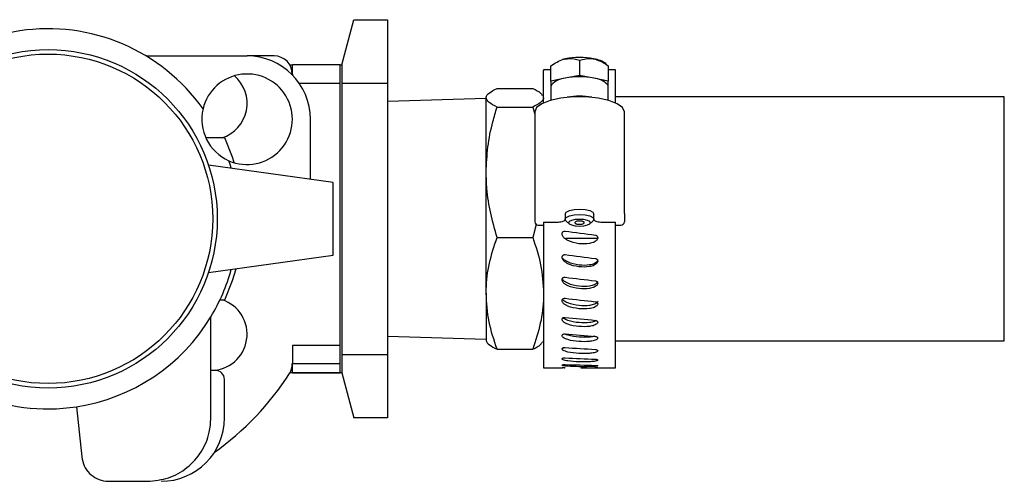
# Model space of a CAD drawing. Header units: inches. Extents: x 2.8 to 37.8, y -2.5 to 24.2.
# Tile 10 of 11: x 21.3 to 25.5, y 20.2 to 22.2. Entities that reach past the tile are written whole.
import ezdxf

# ---------------------------------------------------------------- set-up
doc = ezdxf.new("R2010")
doc.units = ezdxf.units.IN
doc.header["$MEASUREMENT"] = 0

msp = doc.modelspace()

# ---------------------------------------------------------------- linework, layer by layer
at = {"color": 7, "linetype": 'Continuous', "lineweight": 25}
for p, q in [((22.6627, 22.0123), (22.7155, 22.2092)), ((22.7155, 22.2092), (22.8612, 22.2092)), ((22.8612, 22.2092), (22.8612, 21.9336)), ((21.8106, 22.0517), (22.2509, 22.0517)), ((22.369, 22.0517), (22.2509, 22.0517)), ((23.6974, 22.0329), (23.6974, 21.9669)), ((22.4372, 22.0123), (22.4478, 22.0123)), ((22.4478, 21.9729), (22.4478, 22.0123)), ((22.6564, 22.0123), (22.4478, 22.0123)), ((22.6564, 22.0123), (22.6627, 22.0123)), ((22.6564, 21.9336), (22.6564, 22.0123)), ((22.6627, 22.0123), (22.6627, 21.9336)), ((23.5724, 21.991), (23.5412, 21.991)), ((23.5724, 21.991), (23.5412, 21.991)), ((23.5412, 21.991), (23.5412, 21.9885)), ((23.5412, 21.8478), (23.5412, 21.9885)), ((23.5724, 21.9422), (23.5724, 22.0083)), ((23.5724, 22.0082), (23.5724, 22.0083)), ((23.5724, 22.0082), (23.5724, 22.0083)), ((23.8224, 22.0083), (23.8224, 21.9422)), ((23.8224, 22.0083), (23.8224, 22.0082)), ((23.8224, 22.0083), (23.8224, 22.0082)), ((23.8537, 21.991), (23.8224, 21.991)), ((23.8537, 21.991), (23.8224, 21.991)), ((23.8537, 21.9885), (23.8537, 21.991)), ((23.8537, 21.8478), (23.8537, 21.9885)), ((22.4478, 21.9729), (22.4478, 21.969)), ((23.6349, 21.9546), (23.5724, 21.9422)), ((23.5724, 21.9422), (23.5724, 21.9262)), ((23.6974, 21.9669), (23.6349, 21.9546)), ((23.7599, 21.9546), (23.6974, 21.9669)), ((23.8224, 21.9422), (23.7599, 21.9546)), ((23.8224, 21.9262), (23.8224, 21.9422)), ((22.4771, 21.9336), (22.6564, 21.9336)), ((22.6564, 20.7918), (22.6564, 21.9336)), ((22.6627, 21.9336), (22.8612, 21.9336)), ((22.6627, 21.9336), (22.6627, 20.7525)), ((22.8612, 21.9336), (22.8612, 20.7525)), ((23.3386, 21.91), (23.4937, 21.91)), ((23.5749, 21.9262), (23.5724, 21.9262)), ((23.5724, 21.9262), (23.5724, 21.9091)), ((23.5724, 21.9176), (23.5724, 21.859)), ((23.5724, 21.9176), (23.5724, 21.859)), ((23.5724, 21.9091), (23.5724, 21.893)), ((23.8224, 21.9262), (23.8199, 21.9262)), ((23.8224, 21.9091), (23.8224, 21.9262)), ((23.8224, 21.859), (23.8224, 21.9176)), ((23.8224, 21.859), (23.8224, 21.9176)), ((23.8224, 21.893), (23.8224, 21.9091)), ((23.2912, 21.8667), (22.8612, 21.8533)), ((23.2912, 21.8667), (22.8612, 21.8533)), ((23.2912, 21.5459), (23.2912, 21.8697)), ((23.5385, 21.8789), (23.5377, 21.8803)), ((23.5385, 21.8789), (23.5377, 21.8803)), ((25.5457, 21.8743), (23.8537, 21.8743)), ((25.5457, 21.8743), (23.8537, 21.8743)), ((25.5457, 20.8118), (25.5457, 21.8743)), ((23.3386, 21.8294), (23.4937, 21.8294)), ((23.4937, 21.8294), (23.5024, 21.7988)), ((23.4937, 21.8294), (23.5024, 21.7988)), ((23.5024, 21.808), (23.5024, 21.3662)), ((23.8924, 21.3662), (23.8924, 21.808)), ((22.5265, 21.5143), (22.5265, 21.7761)), ((22.1545, 21.6952), (22.0714, 21.6952)), ((22.6249, 21.5005), (22.0829, 21.5767)), ((23.2912, 21.0192), (23.2912, 21.5459)), ((22.6249, 21.1855), (22.6249, 21.5005)), ((23.5024, 21.3662), (23.5024, 21.33)), ((23.6349, 21.3634), (23.6349, 21.3411)), ((23.6349, 21.3634), (23.6349, 21.3411)), ((23.6349, 21.3393), (23.6349, 21.3411)), ((23.7599, 21.3411), (23.7599, 21.3634)), ((23.7599, 21.3411), (23.7599, 21.3634)), ((23.7599, 21.3411), (23.7599, 21.3393)), ((23.8924, 21.3662), (23.8924, 21.33)), ((23.5091, 21.3206), (23.4937, 21.2624)), ((23.5086, 21.3189), (23.4937, 21.2624)), ((23.5174, 21.3159), (23.5412, 21.3159)), ((23.5412, 21.3291), (23.6049, 21.3291)), ((23.5412, 21.3291), (23.5412, 21.3159)), ((23.5412, 21.3159), (23.5412, 20.695)), ((23.6392, 21.3333), (23.6539, 21.3204)), ((23.6392, 21.3333), (23.6539, 21.3204)), ((23.7409, 21.3204), (23.7556, 21.3333)), ((23.7409, 21.3204), (23.7556, 21.3333)), ((23.7899, 21.3291), (23.8537, 21.3291)), ((23.8537, 21.3159), (23.8537, 21.3291)), ((23.8537, 20.695), (23.8537, 21.3159)), ((23.8537, 21.3159), (23.8774, 21.3159)), ((23.3386, 21.2624), (23.4937, 21.2624)), ((23.6371, 21.2582), (23.7752, 21.2582)), ((22.0829, 21.1094), (22.6249, 21.1855)), ((23.2912, 21.0192), (23.2912, 20.8118)), ((22.1328, 20.9908), (22.1545, 20.9908)), ((22.0934, 20.4769), (22.0934, 20.9172)), ((22.0934, 20.4769), (22.0934, 20.9172)), ((22.8612, 20.8328), (23.2912, 20.8194)), ((22.8612, 20.8328), (23.2912, 20.8194)), ((22.6564, 20.7918), (22.4478, 20.7918)), ((22.4478, 20.7918), (22.4478, 20.7131)), ((22.6564, 20.7131), (22.6564, 20.7918)), ((23.5377, 20.8058), (23.5412, 20.8118)), ((23.5377, 20.8058), (23.5412, 20.8118)), ((23.8537, 20.8118), (25.5457, 20.8118)), ((23.8537, 20.8118), (25.5457, 20.8118)), ((22.6627, 20.7525), (22.8612, 20.7525)), ((22.6627, 20.7525), (22.6627, 20.6737)), ((22.8612, 20.7525), (22.8612, 20.4769)), ((23.3386, 20.7761), (23.4937, 20.7761)), ((22.4478, 20.7131), (22.6564, 20.7131)), ((22.4478, 20.6737), (22.4478, 20.7131)), ((22.6564, 20.6737), (22.6564, 20.7131)), ((23.5412, 20.695), (23.6221, 20.695)), ((23.5412, 20.695), (23.6221, 20.695)), ((23.6321, 20.695), (23.6327, 20.695)), ((23.6321, 20.695), (23.6327, 20.695)), ((23.7764, 20.695), (23.8537, 20.695)), ((23.7764, 20.695), (23.8537, 20.695)), ((22.1131, 20.6836), (22.0934, 20.6836)), ((22.6627, 20.6737), (22.4372, 20.6737)), ((22.4478, 20.6737), (22.6564, 20.6737)), ((22.6627, 20.6737), (22.7155, 20.4769)), ((22.1525, 20.4769), (22.1525, 20.6442)), ((21.5082, 20.5255), (21.5311, 20.3071)), ((21.5082, 20.5255), (21.5311, 20.3071)), ((22.8612, 20.4769), (22.7155, 20.4769)), ((21.6486, 20.2013), (21.8179, 20.2013)), ((21.6486, 20.2013), (21.8179, 20.2013))]:
    msp.add_line(p, q, dxfattribs=at)
at = {"color": 7, "linetype": 'Continuous', "lineweight": 25, "flags": 128}
for points in [[(23.6349, 22.0388), (23.6238, 22.0363), (23.6235, 22.0362)], [(23.6349, 22.0388), (23.6238, 22.0363), (23.6235, 22.0362)], [(23.8924, 21.808), (23.8845, 21.8267), (23.8615, 21.8439), (23.8251, 21.8582), (23.7784, 21.8685), (23.7252, 21.8738), (23.6697, 21.8738), (23.6164, 21.8685), (23.5697, 21.8582), (23.5334, 21.8439), (23.5103, 21.8267), (23.5024, 21.808)], [(23.8924, 21.808), (23.8845, 21.8267), (23.8615, 21.8439), (23.8251, 21.8582), (23.7784, 21.8685), (23.7252, 21.8738), (23.6697, 21.8738), (23.6164, 21.8685), (23.5697, 21.8582), (23.5334, 21.8439), (23.5103, 21.8267), (23.5024, 21.808)], [(22.1952, 21.5873), (22.1878, 21.6108), (22.1545, 21.6952)], [(22.1952, 21.5873), (22.1878, 21.6108), (22.1545, 21.6952)], [(23.6349, 21.3634), (23.6397, 21.3715), (23.6532, 21.3785), (23.6735, 21.3831), (23.6974, 21.3847), (23.7213, 21.3831), (23.7416, 21.3785), (23.7552, 21.3715), (23.7599, 21.3634)], [(23.6349, 21.3634), (23.6397, 21.3715), (23.6532, 21.3785), (23.6735, 21.3831), (23.6974, 21.3847), (23.7213, 21.3831), (23.7416, 21.3785), (23.7552, 21.3715), (23.7599, 21.3634)], [(23.6049, 21.3291), (23.6108, 21.3293), (23.6164, 21.3299), (23.6216, 21.3308), (23.6261, 21.3321), (23.6299, 21.3336), (23.6326, 21.3354), (23.6343, 21.3373), (23.6349, 21.3393)], [(23.6049, 21.3291), (23.6108, 21.3293), (23.6164, 21.3299), (23.6216, 21.3308), (23.6261, 21.3321), (23.6299, 21.3336), (23.6326, 21.3354), (23.6343, 21.3373), (23.6349, 21.3393)], [(23.6392, 21.3333), (23.6349, 21.3411), (23.6397, 21.3492), (23.6532, 21.3562), (23.6735, 21.3608), (23.6974, 21.3624), (23.7213, 21.3608), (23.7416, 21.3562), (23.7552, 21.3492), (23.7599, 21.3411), (23.7556, 21.3333)], [(23.6392, 21.3333), (23.6349, 21.3411), (23.6397, 21.3492), (23.6532, 21.3562), (23.6735, 21.3608), (23.6974, 21.3624), (23.7213, 21.3608), (23.7416, 21.3562), (23.7552, 21.3492), (23.7599, 21.3411), (23.7556, 21.3333)], [(23.6507, 21.3262), (23.6543, 21.3323), (23.6644, 21.3375), (23.6795, 21.3409), (23.6974, 21.3421), (23.7153, 21.3409), (23.7304, 21.3375), (23.7405, 21.3323), (23.7441, 21.3262), (23.7405, 21.3201), (23.7304, 21.315), (23.7153, 21.3115), (23.6974, 21.3103), (23.6795, 21.3115), (23.6644, 21.315), (23.6543, 21.3201), (23.6507, 21.3262)], [(23.6507, 21.3262), (23.6543, 21.3323), (23.6644, 21.3375), (23.6795, 21.3409), (23.6974, 21.3421), (23.7153, 21.3409), (23.7304, 21.3375), (23.7405, 21.3323), (23.7441, 21.3262), (23.7405, 21.3201), (23.7304, 21.315), (23.7153, 21.3115), (23.6974, 21.3103), (23.6795, 21.3115), (23.6644, 21.315), (23.6543, 21.3201), (23.6507, 21.3262)], [(23.7599, 21.3393), (23.7605, 21.3373), (23.7622, 21.3354), (23.765, 21.3336), (23.7687, 21.3321), (23.7732, 21.3308), (23.7784, 21.3299), (23.7841, 21.3293), (23.7899, 21.3291)], [(23.7599, 21.3393), (23.7605, 21.3373), (23.7622, 21.3354), (23.765, 21.3336), (23.7687, 21.3321), (23.7732, 21.3308), (23.7784, 21.3299), (23.7841, 21.3293), (23.7899, 21.3291)], [(23.6974, 21.3333), (23.6933, 21.3332), (23.6894, 21.3328), (23.6858, 21.3321), (23.6827, 21.3312), (23.6801, 21.3302), (23.6782, 21.3289), (23.677, 21.3276), (23.6766, 21.3262)], [(23.6974, 21.3333), (23.6933, 21.3332), (23.6894, 21.3328), (23.6858, 21.3321), (23.6827, 21.3312), (23.6801, 21.3302), (23.6782, 21.3289), (23.677, 21.3276), (23.6766, 21.3262)], [(23.6974, 21.3191), (23.7015, 21.3193), (23.7054, 21.3197), (23.709, 21.3203), (23.7121, 21.3212), (23.7147, 21.3223), (23.7167, 21.3235), (23.7178, 21.3248), (23.7182, 21.3262)], [(23.6974, 21.3191), (23.7015, 21.3193), (23.7054, 21.3197), (23.709, 21.3203), (23.7121, 21.3212), (23.7147, 21.3223), (23.7167, 21.3235), (23.7178, 21.3248), (23.7182, 21.3262)], [(22.1545, 20.9908), (22.1878, 21.0753), (22.203, 21.1262)], [(22.1545, 20.9908), (22.1878, 21.0753), (22.203, 21.1262)]]:
    msp.add_lwpolyline(points, dxfattribs=at)
at = {"color": 7, "linetype": 'Continuous', "lineweight": 25}
for radius in [0.7362, 0.7165]:
    msp.add_circle((21.3848, 21.343), radius, dxfattribs=at)
for centre, radius, start, end in [((21.3848, 21.343), 0.8268, 98.5841, 148.9973), ((21.3848, 21.343), 0.8268, 35.3297, 98.5841), ((22.2509, 21.7761), 0.2756, 0, 90), ((22.369, 21.9729), 0.0787, 0, 90), ((23.6974, 21.7034), 0.3411, 79.4426, 100.5574), ((23.7424, 21.916), 0.124, 54.7826, 81.8661), ((22.2509, 21.7761), 0.1969, 246.3551, 166.775), ((22.0934, 21.845), 0.1575, 288.0306, 49.6271), ((23.6426, 21.8609), 0.094, 94.6722, 136.0068), ((23.6974, 21.6192), 0.3411, 79.4426, 100.5574), ((23.7523, 21.8609), 0.094, 43.9932, 85.3278), ((23.5889, 21.9174), 0.0165, 147.9086, 179.1), ((23.8059, 21.9174), 0.0165, 0.9, 32.0914), ((23.6974, 21.5275), 0.3486, 81.2148, 98.7852), ((22.2509, 21.7761), 0.1969, 166.775, 246.3551), ((21.3848, 21.343), 0.8268, 15.4146, 17.8004), ((23.517, 21.3304), 0.0146, 181.8258, 271.7162), ((23.8778, 21.3304), 0.0146, 268.2838, 358.1742), ((21.3848, 21.343), 0.8268, 328.9973, 344.5854), ((22.0934, 20.8411), 0.1575, 270, 71.9694), ((21.3848, 21.343), 0.8268, 278.5841, 328.9973), ((21.3848, 21.343), 0.8268, 215.3297, 278.5841), ((22.369, 20.7131), 0.0787, 327.3808, 0), ((21.3848, 21.343), 1.2473, 305.4423, 327.3808), ((22.1131, 20.6442), 0.0394, 0, 90), ((21.8769, 20.4769), 0.2756, 270, 0)]:
    msp.add_arc(centre, radius, start, end, dxfattribs=at)
for major_axis, ratio, start_param, end_param in [((4.9253, -0.6451), 0.012357, 4.701237, 4.728011), ((4.9252, -0.6276), 0.032743, 4.70379, 4.730564), ((4.9252, -0.5945), 0.052367, 4.705939, 4.732713), ((4.9251, -0.5463), 0.070759, 4.707467, 4.734241), ((4.9251, -0.4841), 0.087455, 4.708215, 4.734989), ((4.9251, -0.4093), 0.102008, 4.708095, 4.734869), ((4.9251, -0.3234), 0.114008, 4.707105, 4.733879), ((4.9252, -0.2288), 0.123096, 4.705336, 4.73211), ((4.9252, -0.1278), 0.128984, 4.702964, 4.729738), ((4.9253, -0.0232), 0.131482, 4.714034, 4.72701)]:
    msp.add_ellipse((23.6974, 21.343), major_axis=major_axis, ratio=ratio, start_param=start_param, end_param=end_param, dxfattribs=at)
for points, knots in [([(23.5724, 22.0083), (23.5903, 22.0201), (23.6106, 22.0334), (23.6323, 22.0382), (23.6349, 22.0388)], [0, 0, 0, 0, 0.879051, 1, 1, 1, 1]), ([(23.5724, 22.0083), (23.5903, 22.0201), (23.6106, 22.0334), (23.6323, 22.0382), (23.6349, 22.0388)], [0, 0, 0, 0, 0.879051, 1, 1, 1, 1]), ([(23.6349, 22.0388), (23.6481, 22.0399), (23.6699, 22.0417), (23.6896, 22.0354), (23.6974, 22.0329)], [0, 0, 0, 0, 0.604635, 1, 1, 1, 1]), ([(23.6349, 22.0388), (23.6481, 22.0399), (23.6699, 22.0417), (23.6896, 22.0354), (23.6974, 22.0329)], [0, 0, 0, 0, 0.604635, 1, 1, 1, 1]), ([(23.6974, 22.0329), (23.7153, 22.0376), (23.7356, 22.043), (23.7573, 22.0392), (23.7599, 22.0388)], [0, 0, 0, 0, 0.879051, 1, 1, 1, 1]), ([(23.6974, 22.0329), (23.7153, 22.0376), (23.7356, 22.043), (23.7573, 22.0392), (23.7599, 22.0388)], [0, 0, 0, 0, 0.879051, 1, 1, 1, 1]), ([(23.7599, 22.0388), (23.7731, 22.0347), (23.7949, 22.0279), (23.8146, 22.0139), (23.8224, 22.0083)], [0, 0, 0, 0, 0.6046355, 1, 1, 1, 1]), ([(23.7599, 22.0388), (23.7731, 22.0347), (23.7949, 22.0279), (23.8146, 22.0139), (23.8224, 22.0083)], [0, 0, 0, 0, 0.6046355, 1, 1, 1, 1]), ([(23.2912, 21.8697), (23.2912, 21.8706), (23.2916, 21.8779), (23.302, 21.8915), (23.3263, 21.9038), (23.3386, 21.91)], [0, 0, 0, 0, 0.070101, 0.53079, 1, 1, 1, 1]), ([(23.2912, 21.8697), (23.2912, 21.8706), (23.2916, 21.8779), (23.302, 21.8915), (23.3263, 21.9038), (23.3386, 21.91)], [0, 0, 0, 0, 0.070101, 0.53079, 1, 1, 1, 1]), ([(23.4937, 21.91), (23.5075, 21.9034), (23.529, 21.8932), (23.5336, 21.8827), (23.5353, 21.8789)], [0, 0, 0, 0, 0.641015, 1, 1, 1, 1]), ([(23.4937, 21.91), (23.5075, 21.9034), (23.529, 21.8932), (23.5336, 21.8827), (23.5353, 21.8789)], [0, 0, 0, 0, 0.641015, 1, 1, 1, 1]), ([(23.3386, 21.8294), (23.3253, 21.8359), (23.2986, 21.8491), (23.2936, 21.8628), (23.2912, 21.8697)], [0, 0, 0, 0, 0.495458, 1, 1, 1, 1]), ([(23.3386, 21.8294), (23.3253, 21.8359), (23.2986, 21.8491), (23.2936, 21.8628), (23.2912, 21.8697)], [0, 0, 0, 0, 0.495458, 1, 1, 1, 1]), ([(23.5412, 21.8697), (23.5411, 21.8687), (23.5407, 21.8615), (23.5303, 21.8478), (23.506, 21.8356), (23.4937, 21.8294)], [0, 0, 0, 0, 0.070101, 0.53079, 1, 1, 1, 1]), ([(23.5412, 21.8697), (23.5411, 21.8687), (23.5407, 21.8615), (23.5303, 21.8478), (23.506, 21.8356), (23.4937, 21.8294)], [0, 0, 0, 0, 0.070101, 0.53079, 1, 1, 1, 1]), ([(23.2912, 21.5459), (23.2927, 21.5826), (23.2958, 21.6565), (23.3155, 21.751), (23.3323, 21.8081), (23.3386, 21.8294)], [0, 0, 0, 0, 0.382525, 0.770595, 1, 1, 1, 1]), ([(23.2912, 21.5459), (23.2927, 21.5826), (23.2958, 21.6565), (23.3155, 21.751), (23.3323, 21.8081), (23.3386, 21.8294)], [0, 0, 0, 0, 0.382525, 0.770595, 1, 1, 1, 1]), ([(23.3386, 21.2624), (23.3286, 21.2972), (23.3086, 21.3671), (23.2935, 21.4623), (23.2918, 21.5223), (23.2912, 21.5459)], [0, 0, 0, 0, 0.375116, 0.753651, 1, 1, 1, 1]), ([(23.3386, 21.2624), (23.3286, 21.2972), (23.3086, 21.3671), (23.2935, 21.4623), (23.2918, 21.5223), (23.2912, 21.5459)], [0, 0, 0, 0, 0.375116, 0.753651, 1, 1, 1, 1]), ([(23.6766, 21.3262), (23.6768, 21.3254), (23.6773, 21.3238), (23.6809, 21.3217), (23.6861, 21.3201), (23.692, 21.3193), (23.6959, 21.3191), (23.6974, 21.3191), (23.6974, 21.3191)], [0, 0, 0, 0, 0.214694, 0.429387, 0.644081, 0.858775, 0.999879, 1, 1, 1, 1]), ([(23.6766, 21.3262), (23.6768, 21.3254), (23.6773, 21.3238), (23.6809, 21.3217), (23.6861, 21.3201), (23.692, 21.3193), (23.6959, 21.3191), (23.6974, 21.3191), (23.6974, 21.3191)], [0, 0, 0, 0, 0.214694, 0.429387, 0.644081, 0.858775, 0.999879, 1, 1, 1, 1]), ([(23.7182, 21.3262), (23.718, 21.327), (23.7176, 21.3286), (23.714, 21.3307), (23.7087, 21.3324), (23.7028, 21.3332), (23.6989, 21.3333), (23.6974, 21.3333), (23.6974, 21.3333)], [0, 0, 0, 0, 0.214694, 0.429387, 0.644081, 0.858775, 0.999879, 1, 1, 1, 1]), ([(23.7182, 21.3262), (23.718, 21.327), (23.7176, 21.3286), (23.714, 21.3307), (23.7087, 21.3324), (23.7028, 21.3332), (23.6989, 21.3333), (23.6974, 21.3333), (23.6974, 21.3333)], [0, 0, 0, 0, 0.214694, 0.429387, 0.644081, 0.858775, 0.999879, 1, 1, 1, 1]), ([(23.2912, 21.0192), (23.2912, 21.025), (23.2916, 21.0687), (23.302, 21.151), (23.3263, 21.225), (23.3386, 21.2624)], [0, 0, 0, 0, 0.070101, 0.53079, 1, 1, 1, 1]), ([(23.2912, 21.0192), (23.2912, 21.025), (23.2916, 21.0687), (23.302, 21.151), (23.3263, 21.225), (23.3386, 21.2624)], [0, 0, 0, 0, 0.070101, 0.53079, 1, 1, 1, 1]), ([(23.4937, 21.2624), (23.507, 21.2229), (23.5337, 21.1432), (23.5387, 21.0608), (23.5412, 21.0192)], [0, 0, 0, 0, 0.495458, 1, 1, 1, 1]), ([(23.4937, 21.2624), (23.507, 21.2229), (23.5337, 21.1432), (23.5387, 21.0608), (23.5412, 21.0192)], [0, 0, 0, 0, 0.495458, 1, 1, 1, 1]), ([(23.7764, 21.2591), (23.7758, 21.2571), (23.7748, 21.253), (23.7695, 21.2469), (23.7584, 21.2397), (23.7328, 21.2328), (23.6933, 21.2332), (23.6576, 21.2423), (23.6358, 21.255), (23.6274, 21.2624), (23.6225, 21.2701), (23.6211, 21.2756), (23.6214, 21.2787), (23.6215, 21.2794)], [0, 0, 0, 0, 0.034687, 0.06907, 0.129657, 0.249201, 0.496916, 0.768299, 0.83924, 0.910529, 0.949023, 0.987889, 1, 1, 1, 1]), ([(23.7764, 21.2591), (23.7758, 21.2571), (23.7748, 21.253), (23.7695, 21.2469), (23.7584, 21.2397), (23.7328, 21.2328), (23.6933, 21.2332), (23.6576, 21.2423), (23.6358, 21.255), (23.6274, 21.2624), (23.6225, 21.2701), (23.6211, 21.2756), (23.6214, 21.2787), (23.6215, 21.2794)], [0, 0, 0, 0, 0.034687, 0.06907, 0.129657, 0.249201, 0.496916, 0.768299, 0.83924, 0.910529, 0.949023, 0.987889, 1, 1, 1, 1]), ([(23.6215, 21.2794), (23.6218, 21.2807), (23.6224, 21.2832), (23.6248, 21.2864), (23.6281, 21.2886), (23.6315, 21.2895), (23.6337, 21.2894), (23.6345, 21.2894)], [0, 0, 0, 0, 0.2154664, 0.4307282, 0.6484054, 0.8586592, 1, 1, 1, 1]), ([(23.6215, 21.2794), (23.6218, 21.2807), (23.6224, 21.2832), (23.6248, 21.2864), (23.6281, 21.2886), (23.6315, 21.2895), (23.6337, 21.2894), (23.6345, 21.2894)], [0, 0, 0, 0, 0.2154664, 0.4307282, 0.6484054, 0.8586592, 1, 1, 1, 1]), ([(23.7664, 21.2721), (23.7677, 21.2718), (23.7702, 21.2712), (23.7734, 21.2688), (23.7756, 21.2655), (23.7766, 21.2621), (23.7764, 21.26), (23.7764, 21.2591)], [0, 0, 0, 0, 0.2151442, 0.4300803, 0.6476528, 0.8579494, 1, 1, 1, 1]), ([(23.7664, 21.2721), (23.7677, 21.2718), (23.7702, 21.2712), (23.7734, 21.2688), (23.7756, 21.2655), (23.7766, 21.2621), (23.7764, 21.26), (23.7764, 21.2591)], [0, 0, 0, 0, 0.2151442, 0.4300803, 0.6476528, 0.8579494, 1, 1, 1, 1]), ([(23.7764, 21.1578), (23.7758, 21.1558), (23.7748, 21.1519), (23.7695, 21.146), (23.7584, 21.1391), (23.7328, 21.1325), (23.6933, 21.1329), (23.6576, 21.1416), (23.6358, 21.1539), (23.6274, 21.161), (23.6225, 21.1685), (23.6211, 21.1737), (23.6214, 21.1768), (23.6215, 21.1775)], [0, 0, 0, 0, 0.0346871, 0.0690704, 0.1296565, 0.2492006, 0.4969156, 0.7682995, 0.8392403, 0.910529, 0.9490232, 0.9878894, 1, 1, 1, 1]), ([(23.7764, 21.1578), (23.7758, 21.1558), (23.7748, 21.1519), (23.7695, 21.146), (23.7584, 21.1391), (23.7328, 21.1325), (23.6933, 21.1329), (23.6576, 21.1416), (23.6358, 21.1539), (23.6274, 21.161), (23.6225, 21.1685), (23.6211, 21.1737), (23.6214, 21.1768), (23.6215, 21.1775)], [0, 0, 0, 0, 0.0346871, 0.0690704, 0.1296565, 0.2492006, 0.4969156, 0.7682995, 0.8392403, 0.910529, 0.9490232, 0.9878894, 1, 1, 1, 1]), ([(23.6215, 21.1775), (23.6218, 21.1787), (23.6224, 21.1812), (23.6248, 21.1843), (23.6281, 21.1864), (23.6315, 21.1873), (23.6337, 21.1872), (23.6345, 21.1872)], [0, 0, 0, 0, 0.215466, 0.430728, 0.648405, 0.858659, 1, 1, 1, 1]), ([(23.6215, 21.1775), (23.6218, 21.1787), (23.6224, 21.1812), (23.6248, 21.1843), (23.6281, 21.1864), (23.6315, 21.1873), (23.6337, 21.1872), (23.6345, 21.1872)], [0, 0, 0, 0, 0.215466, 0.430728, 0.648405, 0.858659, 1, 1, 1, 1]), ([(23.7763, 21.1641), (23.7759, 21.1624), (23.7749, 21.1586), (23.7699, 21.153), (23.759, 21.1463), (23.7335, 21.1398), (23.6938, 21.1403), (23.6573, 21.1488), (23.6349, 21.1617), (23.6268, 21.1676), (23.6245, 21.1723), (23.6244, 21.1724)], [0, 0, 0, 0, 0.031495, 0.070587, 0.132974, 0.259158, 0.530076, 0.830115, 0.904464, 0.997288, 1, 1, 1, 1]), ([(23.7763, 21.1641), (23.7759, 21.1624), (23.7749, 21.1586), (23.7699, 21.153), (23.759, 21.1463), (23.7335, 21.1398), (23.6938, 21.1403), (23.6573, 21.1488), (23.6349, 21.1617), (23.6268, 21.1676), (23.6245, 21.1723), (23.6244, 21.1724)], [0, 0, 0, 0, 0.031495, 0.070587, 0.132974, 0.259158, 0.530076, 0.830115, 0.904464, 0.997288, 1, 1, 1, 1]), ([(23.7664, 21.1704), (23.7677, 21.1701), (23.7702, 21.1695), (23.7734, 21.1671), (23.7756, 21.164), (23.7766, 21.1607), (23.7764, 21.1587), (23.7764, 21.1578)], [0, 0, 0, 0, 0.2151442, 0.4300803, 0.6476528, 0.8579494, 1, 1, 1, 1]), ([(23.7664, 21.1704), (23.7677, 21.1701), (23.7702, 21.1695), (23.7734, 21.1671), (23.7756, 21.164), (23.7766, 21.1607), (23.7764, 21.1587), (23.7764, 21.1578)], [0, 0, 0, 0, 0.2151442, 0.4300803, 0.6476528, 0.8579494, 1, 1, 1, 1]), ([(23.7764, 21.0613), (23.7758, 21.0594), (23.7748, 21.0557), (23.7695, 21.0502), (23.7584, 21.0438), (23.7328, 21.0375), (23.6933, 21.0379), (23.6576, 21.046), (23.6358, 21.0576), (23.6274, 21.0643), (23.6225, 21.0713), (23.6211, 21.0763), (23.6214, 21.0791), (23.6215, 21.0798)], [0, 0, 0, 0, 0.034687, 0.06907, 0.129657, 0.249201, 0.496916, 0.768299, 0.83924, 0.910529, 0.949023, 0.987889, 1, 1, 1, 1]), ([(23.7764, 21.0613), (23.7758, 21.0594), (23.7748, 21.0557), (23.7695, 21.0502), (23.7584, 21.0438), (23.7328, 21.0375), (23.6933, 21.0379), (23.6576, 21.046), (23.6358, 21.0576), (23.6274, 21.0643), (23.6225, 21.0713), (23.6211, 21.0763), (23.6214, 21.0791), (23.6215, 21.0798)], [0, 0, 0, 0, 0.034687, 0.06907, 0.129657, 0.249201, 0.496916, 0.768299, 0.83924, 0.910529, 0.949023, 0.987889, 1, 1, 1, 1]), ([(23.6215, 21.0798), (23.6218, 21.0809), (23.6224, 21.0833), (23.6248, 21.0862), (23.6281, 21.0883), (23.6315, 21.0891), (23.6337, 21.089), (23.6345, 21.0889)], [0, 0, 0, 0, 0.215466, 0.430728, 0.648405, 0.858659, 1, 1, 1, 1]), ([(23.6215, 21.0798), (23.6218, 21.0809), (23.6224, 21.0833), (23.6248, 21.0862), (23.6281, 21.0883), (23.6315, 21.0891), (23.6337, 21.089), (23.6345, 21.0889)], [0, 0, 0, 0, 0.215466, 0.430728, 0.648405, 0.858659, 1, 1, 1, 1]), ([(23.7763, 21.0709), (23.7759, 21.0694), (23.7749, 21.0659), (23.7699, 21.0606), (23.759, 21.0543), (23.7335, 21.0482), (23.6938, 21.0487), (23.6573, 21.0566), (23.6349, 21.0687), (23.6268, 21.0742), (23.6245, 21.0787), (23.6244, 21.0788)], [0, 0, 0, 0, 0.031497, 0.070592, 0.132983, 0.259175, 0.530111, 0.83017, 0.904524, 0.997354, 1, 1, 1, 1]), ([(23.7763, 21.0709), (23.7759, 21.0694), (23.7749, 21.0659), (23.7699, 21.0606), (23.759, 21.0543), (23.7335, 21.0482), (23.6938, 21.0487), (23.6573, 21.0566), (23.6349, 21.0687), (23.6268, 21.0742), (23.6245, 21.0787), (23.6244, 21.0788)], [0, 0, 0, 0, 0.031497, 0.070592, 0.132983, 0.259175, 0.530111, 0.83017, 0.904524, 0.997354, 1, 1, 1, 1]), ([(23.7664, 21.0731), (23.7677, 21.0728), (23.7702, 21.0723), (23.7734, 21.07), (23.7756, 21.0671), (23.7766, 21.064), (23.7764, 21.062), (23.7764, 21.0613)], [0, 0, 0, 0, 0.2151442, 0.4300803, 0.6476528, 0.8579494, 1, 1, 1, 1]), ([(23.7664, 21.0731), (23.7677, 21.0728), (23.7702, 21.0723), (23.7734, 21.07), (23.7756, 21.0671), (23.7766, 21.064), (23.7764, 21.062), (23.7764, 21.0613)], [0, 0, 0, 0, 0.2151442, 0.4300803, 0.6476528, 0.8579494, 1, 1, 1, 1]), ([(23.3386, 20.7761), (23.3253, 20.8156), (23.2986, 20.8953), (23.2936, 20.9777), (23.2912, 21.0192)], [0, 0, 0, 0, 0.495458, 1, 1, 1, 1]), ([(23.3386, 20.7761), (23.3253, 20.8156), (23.2986, 20.8953), (23.2936, 20.9777), (23.2912, 21.0192)], [0, 0, 0, 0, 0.495458, 1, 1, 1, 1]), ([(23.5412, 21.0192), (23.5411, 21.0135), (23.5407, 20.9698), (23.5303, 20.8875), (23.506, 20.8135), (23.4937, 20.7761)], [0, 0, 0, 0, 0.070101, 0.53079, 1, 1, 1, 1]), ([(23.5412, 21.0192), (23.5411, 21.0135), (23.5407, 20.9698), (23.5303, 20.8875), (23.506, 20.8135), (23.4937, 20.7761)], [0, 0, 0, 0, 0.070101, 0.53079, 1, 1, 1, 1]), ([(23.6215, 20.9888), (23.6218, 20.9899), (23.6224, 20.992), (23.6248, 20.9947), (23.6281, 20.9966), (23.6315, 20.9974), (23.6337, 20.9973), (23.6345, 20.9972)], [0, 0, 0, 0, 0.2154664, 0.4307282, 0.6484054, 0.8586592, 1, 1, 1, 1]), ([(23.6215, 20.9888), (23.6218, 20.9899), (23.6224, 20.992), (23.6248, 20.9947), (23.6281, 20.9966), (23.6315, 20.9974), (23.6337, 20.9973), (23.6345, 20.9972)], [0, 0, 0, 0, 0.2154664, 0.4307282, 0.6484054, 0.8586592, 1, 1, 1, 1]), ([(23.7764, 20.9719), (23.7758, 20.9702), (23.7748, 20.9668), (23.7695, 20.9618), (23.7584, 20.956), (23.7328, 20.9504), (23.6933, 20.9507), (23.6576, 20.9581), (23.6358, 20.9685), (23.6274, 20.9746), (23.6225, 20.981), (23.6211, 20.9856), (23.6214, 20.9882), (23.6215, 20.9888)], [0, 0, 0, 0, 0.034687, 0.06907, 0.129657, 0.249201, 0.496916, 0.768299, 0.83924, 0.910529, 0.949023, 0.987889, 1, 1, 1, 1]), ([(23.7764, 20.9719), (23.7758, 20.9702), (23.7748, 20.9668), (23.7695, 20.9618), (23.7584, 20.956), (23.7328, 20.9504), (23.6933, 20.9507), (23.6576, 20.9581), (23.6358, 20.9685), (23.6274, 20.9746), (23.6225, 20.981), (23.6211, 20.9856), (23.6214, 20.9882), (23.6215, 20.9888)], [0, 0, 0, 0, 0.034687, 0.06907, 0.129657, 0.249201, 0.496916, 0.768299, 0.83924, 0.910529, 0.949023, 0.987889, 1, 1, 1, 1]), ([(23.7735, 20.9794), (23.7726, 20.9784), (23.7697, 20.9749), (23.7588, 20.9698), (23.7337, 20.9641), (23.6938, 20.9646), (23.6573, 20.9717), (23.6349, 20.9827), (23.6268, 20.9878), (23.6245, 20.9918), (23.6244, 20.9919)], [0, 0, 0, 0, 0.0293, 0.094465, 0.226269, 0.509252, 0.822653, 0.900314, 0.997272, 1, 1, 1, 1]), ([(23.7763, 20.9848), (23.7759, 20.9833), (23.7749, 20.9802), (23.7699, 20.9753), (23.759, 20.9697), (23.7335, 20.9642), (23.6938, 20.9646), (23.6573, 20.9717), (23.6349, 20.9827), (23.6268, 20.9878), (23.6245, 20.9918), (23.6244, 20.9919)], [0, 0, 0, 0, 0.031498, 0.070594, 0.132987, 0.259184, 0.530129, 0.830198, 0.904554, 0.997388, 1, 1, 1, 1]), ([(23.7664, 20.9827), (23.7677, 20.9824), (23.7702, 20.9819), (23.7734, 20.9799), (23.7756, 20.9772), (23.7766, 20.9744), (23.7764, 20.9726), (23.7764, 20.9719)], [0, 0, 0, 0, 0.215144, 0.43008, 0.647653, 0.857949, 1, 1, 1, 1]), ([(23.7664, 20.9827), (23.7677, 20.9824), (23.7702, 20.9819), (23.7734, 20.9799), (23.7756, 20.9772), (23.7766, 20.9744), (23.7764, 20.9726), (23.7764, 20.9719)], [0, 0, 0, 0, 0.215144, 0.43008, 0.647653, 0.857949, 1, 1, 1, 1]), ([(23.6215, 20.9069), (23.6218, 20.9078), (23.6224, 20.9097), (23.6248, 20.9121), (23.6281, 20.9138), (23.6315, 20.9145), (23.6337, 20.9144), (23.6345, 20.9143)], [0, 0, 0, 0, 0.215466, 0.430728, 0.648405, 0.858659, 1, 1, 1, 1]), ([(23.6215, 20.9069), (23.6218, 20.9078), (23.6224, 20.9097), (23.6248, 20.9121), (23.6281, 20.9138), (23.6315, 20.9145), (23.6337, 20.9144), (23.6345, 20.9143)], [0, 0, 0, 0, 0.215466, 0.430728, 0.648405, 0.858659, 1, 1, 1, 1]), ([(23.7684, 20.8993), (23.7663, 20.8982), (23.7584, 20.8942), (23.7333, 20.8901), (23.6939, 20.8901), (23.6573, 20.8964), (23.6349, 20.906), (23.6268, 20.9104), (23.6245, 20.9139), (23.6244, 20.914)], [0, 0, 0, 0, 0.051008, 0.18914, 0.485712, 0.814161, 0.89555, 0.997164, 1, 1, 1, 1]), ([(23.7691, 20.8997), (23.7668, 20.8985), (23.7587, 20.8942), (23.7333, 20.8901), (23.6939, 20.8901), (23.6573, 20.8964), (23.6349, 20.906), (23.6268, 20.9104), (23.6245, 20.9139), (23.6244, 20.914)], [0, 0, 0, 0, 0.05617, 0.193551, 0.488509, 0.815172, 0.896119, 0.997179, 1, 1, 1, 1]), ([(23.7764, 20.892), (23.7758, 20.8905), (23.7748, 20.8876), (23.7695, 20.8832), (23.7584, 20.8781), (23.7328, 20.8733), (23.6933, 20.8736), (23.6576, 20.8799), (23.6358, 20.889), (23.6274, 20.8944), (23.6225, 20.9), (23.6211, 20.904), (23.6214, 20.9063), (23.6215, 20.9069)], [0, 0, 0, 0, 0.034687, 0.06907, 0.129657, 0.249201, 0.496916, 0.768299, 0.83924, 0.910529, 0.949023, 0.987889, 1, 1, 1, 1]), ([(23.7764, 20.892), (23.7758, 20.8905), (23.7748, 20.8876), (23.7695, 20.8832), (23.7584, 20.8781), (23.7328, 20.8733), (23.6933, 20.8736), (23.6576, 20.8799), (23.6358, 20.889), (23.6274, 20.8944), (23.6225, 20.9), (23.6211, 20.904), (23.6214, 20.9063), (23.6215, 20.9069)], [0, 0, 0, 0, 0.034687, 0.06907, 0.129657, 0.249201, 0.496916, 0.768299, 0.83924, 0.910529, 0.949023, 0.987889, 1, 1, 1, 1]), ([(23.7664, 20.9015), (23.7677, 20.9013), (23.7702, 20.9008), (23.7734, 20.899), (23.7756, 20.8966), (23.7766, 20.8942), (23.7764, 20.8926), (23.7764, 20.892)], [0, 0, 0, 0, 0.215144, 0.43008, 0.647653, 0.857949, 1, 1, 1, 1]), ([(23.7664, 20.9015), (23.7677, 20.9013), (23.7702, 20.9008), (23.7734, 20.899), (23.7756, 20.8966), (23.7766, 20.8942), (23.7764, 20.8926), (23.7764, 20.892)], [0, 0, 0, 0, 0.215144, 0.43008, 0.647653, 0.857949, 1, 1, 1, 1]), ([(23.7764, 20.8236), (23.7758, 20.8224), (23.7748, 20.8199), (23.7695, 20.8163), (23.7584, 20.8122), (23.7328, 20.8082), (23.6933, 20.8084), (23.6576, 20.8136), (23.6358, 20.8212), (23.6274, 20.8256), (23.6225, 20.8303), (23.6211, 20.8337), (23.6214, 20.8356), (23.6215, 20.8361)], [0, 0, 0, 0, 0.034687, 0.06907, 0.129657, 0.249201, 0.496916, 0.768299, 0.83924, 0.910529, 0.949023, 0.987889, 1, 1, 1, 1]), ([(23.7764, 20.8236), (23.7758, 20.8224), (23.7748, 20.8199), (23.7695, 20.8163), (23.7584, 20.8122), (23.7328, 20.8082), (23.6933, 20.8084), (23.6576, 20.8136), (23.6358, 20.8212), (23.6274, 20.8256), (23.6225, 20.8303), (23.6211, 20.8337), (23.6214, 20.8356), (23.6215, 20.8361)], [0, 0, 0, 0, 0.034687, 0.06907, 0.129657, 0.249201, 0.496916, 0.768299, 0.83924, 0.910529, 0.949023, 0.987889, 1, 1, 1, 1]), ([(23.6215, 20.8361), (23.6218, 20.8369), (23.6224, 20.8385), (23.6248, 20.8405), (23.6281, 20.8419), (23.6315, 20.8425), (23.6337, 20.8424), (23.6345, 20.8424)], [0, 0, 0, 0, 0.215466, 0.430728, 0.648405, 0.858659, 1, 1, 1, 1]), ([(23.6215, 20.8361), (23.6218, 20.8369), (23.6224, 20.8385), (23.6248, 20.8405), (23.6281, 20.8419), (23.6315, 20.8425), (23.6337, 20.8424), (23.6345, 20.8424)], [0, 0, 0, 0, 0.215466, 0.430728, 0.648405, 0.858659, 1, 1, 1, 1]), ([(23.7605, 20.832), (23.7542, 20.8308), (23.7334, 20.8266), (23.6934, 20.8274), (23.6581, 20.8328), (23.6374, 20.839), (23.6333, 20.8416), (23.6321, 20.8424)], [0, 0, 0, 0, 0.147745, 0.489203, 0.867364, 0.961072, 1, 1, 1, 1]), ([(23.7629, 20.8327), (23.7626, 20.8326), (23.7564, 20.8301), (23.7331, 20.8275), (23.6937, 20.827), (23.6581, 20.8328), (23.6374, 20.839), (23.6333, 20.8416), (23.6321, 20.8424)], [0, 0, 0, 0, 0.008648, 0.164551, 0.499276, 0.86998, 0.96184, 1, 1, 1, 1]), ([(23.7664, 20.8316), (23.7677, 20.8314), (23.7702, 20.831), (23.7734, 20.8295), (23.7756, 20.8275), (23.7766, 20.8254), (23.7764, 20.8242), (23.7764, 20.8236)], [0, 0, 0, 0, 0.215144, 0.43008, 0.647653, 0.857949, 1, 1, 1, 1]), ([(23.7664, 20.8316), (23.7677, 20.8314), (23.7702, 20.831), (23.7734, 20.8295), (23.7756, 20.8275), (23.7766, 20.8254), (23.7764, 20.8242), (23.7764, 20.8236)], [0, 0, 0, 0, 0.215144, 0.43008, 0.647653, 0.857949, 1, 1, 1, 1]), ([(23.2912, 20.8164), (23.2912, 20.8154), (23.2916, 20.8082), (23.302, 20.7945), (23.3263, 20.7823), (23.3386, 20.7761)], [0, 0, 0, 0, 0.070101, 0.53079, 1, 1, 1, 1]), ([(23.2912, 20.8164), (23.2912, 20.8154), (23.2916, 20.8082), (23.302, 20.7945), (23.3263, 20.7823), (23.3386, 20.7761)], [0, 0, 0, 0, 0.070101, 0.53079, 1, 1, 1, 1]), ([(23.4937, 20.7761), (23.5075, 20.7826), (23.529, 20.7928), (23.5336, 20.8033), (23.5353, 20.8071)], [0, 0, 0, 0, 0.641015, 1, 1, 1, 1]), ([(23.4937, 20.7761), (23.5075, 20.7826), (23.529, 20.7928), (23.5336, 20.8033), (23.5353, 20.8071)], [0, 0, 0, 0, 0.641015, 1, 1, 1, 1]), ([(23.6256, 20.7764), (23.6249, 20.7767), (23.6232, 20.7772), (23.6219, 20.7783), (23.6215, 20.7791), (23.6214, 20.7794)], [0, 0, 0, 0, 0.3120025, 0.7565764, 1, 1, 1, 1]), ([(23.6245, 20.7768), (23.6242, 20.7769), (23.623, 20.7774), (23.6219, 20.7783), (23.6215, 20.7791), (23.6214, 20.7794)], [0, 0, 0, 0, 0.170262, 0.706426, 1, 1, 1, 1]), ([(23.6215, 20.7783), (23.6218, 20.7789), (23.6224, 20.7801), (23.6248, 20.7818), (23.6281, 20.7829), (23.6315, 20.7833), (23.6337, 20.7833), (23.6345, 20.7832)], [0, 0, 0, 0, 0.2154664, 0.4307282, 0.6484054, 0.8586592, 1, 1, 1, 1]), ([(23.6215, 20.7783), (23.6218, 20.7789), (23.6224, 20.7801), (23.6248, 20.7818), (23.6281, 20.7829), (23.6315, 20.7833), (23.6337, 20.7833), (23.6345, 20.7832)], [0, 0, 0, 0, 0.2154664, 0.4307282, 0.6484054, 0.8586592, 1, 1, 1, 1]), ([(23.7764, 20.7685), (23.7758, 20.7676), (23.7748, 20.7657), (23.7695, 20.7629), (23.7584, 20.7597), (23.7328, 20.7567), (23.6933, 20.7569), (23.6576, 20.7608), (23.6358, 20.7666), (23.6274, 20.7701), (23.6225, 20.7737), (23.6211, 20.7764), (23.6214, 20.7779), (23.6215, 20.7783)], [0, 0, 0, 0, 0.034687, 0.06907, 0.129657, 0.249201, 0.496916, 0.768299, 0.83924, 0.910529, 0.949023, 0.987889, 1, 1, 1, 1]), ([(23.7764, 20.7685), (23.7758, 20.7676), (23.7748, 20.7657), (23.7695, 20.7629), (23.7584, 20.7597), (23.7328, 20.7567), (23.6933, 20.7569), (23.6576, 20.7608), (23.6358, 20.7666), (23.6274, 20.7701), (23.6225, 20.7737), (23.6211, 20.7764), (23.6214, 20.7779), (23.6215, 20.7783)], [0, 0, 0, 0, 0.034687, 0.06907, 0.129657, 0.249201, 0.496916, 0.768299, 0.83924, 0.910529, 0.949023, 0.987889, 1, 1, 1, 1]), ([(23.6215, 20.7349), (23.6218, 20.7353), (23.6224, 20.7362), (23.6248, 20.7373), (23.6281, 20.7381), (23.6315, 20.7384), (23.6337, 20.7384), (23.6345, 20.7384)], [0, 0, 0, 0, 0.215466, 0.430728, 0.648405, 0.858659, 1, 1, 1, 1]), ([(23.6215, 20.7349), (23.6218, 20.7353), (23.6224, 20.7362), (23.6248, 20.7373), (23.6281, 20.7381), (23.6315, 20.7384), (23.6337, 20.7384), (23.6345, 20.7384)], [0, 0, 0, 0, 0.215466, 0.430728, 0.648405, 0.858659, 1, 1, 1, 1]), ([(23.7664, 20.7747), (23.7677, 20.7746), (23.7702, 20.7743), (23.7734, 20.7731), (23.7756, 20.7715), (23.7766, 20.7699), (23.7764, 20.7689), (23.7764, 20.7685)], [0, 0, 0, 0, 0.215144, 0.43008, 0.647653, 0.857949, 1, 1, 1, 1]), ([(23.7664, 20.7747), (23.7677, 20.7746), (23.7702, 20.7743), (23.7734, 20.7731), (23.7756, 20.7715), (23.7766, 20.7699), (23.7764, 20.7689), (23.7764, 20.7685)], [0, 0, 0, 0, 0.215144, 0.43008, 0.647653, 0.857949, 1, 1, 1, 1]), ([(23.7764, 20.7281), (23.7758, 20.7275), (23.7748, 20.7262), (23.7695, 20.7243), (23.7584, 20.7222), (23.7328, 20.7202), (23.6933, 20.7204), (23.6574, 20.7229), (23.6352, 20.7269), (23.6265, 20.7294), (23.6223, 20.732), (23.6212, 20.7336), (23.6214, 20.7345), (23.6215, 20.7349)], [0, 0, 0, 0, 0.034686, 0.069068, 0.129653, 0.249193, 0.496901, 0.768276, 0.842945, 0.918079, 0.957526, 0.984727, 1, 1, 1, 1]), ([(23.7764, 20.7281), (23.7758, 20.7275), (23.7748, 20.7262), (23.7695, 20.7243), (23.7584, 20.7222), (23.7328, 20.7202), (23.6933, 20.7204), (23.6574, 20.7229), (23.6352, 20.7269), (23.6265, 20.7294), (23.6223, 20.732), (23.6212, 20.7336), (23.6214, 20.7345), (23.6215, 20.7349)], [0, 0, 0, 0, 0.034686, 0.069068, 0.129653, 0.249193, 0.496901, 0.768276, 0.842945, 0.918079, 0.957526, 0.984727, 1, 1, 1, 1]), ([(23.7764, 20.7034), (23.7758, 20.7031), (23.7748, 20.7024), (23.7695, 20.7015), (23.7584, 20.7005), (23.7328, 20.6997), (23.6933, 20.6997), (23.6576, 20.7008), (23.6358, 20.7027), (23.6274, 20.7039), (23.6225, 20.7053), (23.6211, 20.7063), (23.6214, 20.7068), (23.6215, 20.707)], [0, 0, 0, 0, 0.034687, 0.06907, 0.129657, 0.249201, 0.496916, 0.768299, 0.83924, 0.910529, 0.949023, 0.987889, 1, 1, 1, 1]), ([(23.7764, 20.7034), (23.7758, 20.7031), (23.7748, 20.7024), (23.7695, 20.7015), (23.7584, 20.7005), (23.7328, 20.6997), (23.6933, 20.6997), (23.6576, 20.7008), (23.6358, 20.7027), (23.6274, 20.7039), (23.6225, 20.7053), (23.6211, 20.7063), (23.6214, 20.7068), (23.6215, 20.707)], [0, 0, 0, 0, 0.034687, 0.06907, 0.129657, 0.249201, 0.496916, 0.768299, 0.83924, 0.910529, 0.949023, 0.987889, 1, 1, 1, 1]), ([(23.6327, 20.695), (23.6305, 20.695), (23.6265, 20.695), (23.6226, 20.6951), (23.6211, 20.6952), (23.6214, 20.6953), (23.6215, 20.6954)], [0, 0, 0, 0, 0.340584, 0.624292, 0.910743, 1, 1, 1, 1]), ([(23.6327, 20.695), (23.6305, 20.695), (23.6265, 20.695), (23.6226, 20.6951), (23.6211, 20.6952), (23.6214, 20.6953), (23.6215, 20.6954)], [0, 0, 0, 0, 0.340584, 0.624292, 0.910743, 1, 1, 1, 1]), ([(23.6215, 20.707), (23.6218, 20.7072), (23.6224, 20.7077), (23.6248, 20.7084), (23.6281, 20.7088), (23.6315, 20.709), (23.6337, 20.709), (23.6345, 20.709)], [0, 0, 0, 0, 0.215466, 0.430728, 0.648405, 0.858659, 1, 1, 1, 1]), ([(23.6215, 20.707), (23.6218, 20.7072), (23.6224, 20.7077), (23.6248, 20.7084), (23.6281, 20.7088), (23.6315, 20.709), (23.6337, 20.709), (23.6345, 20.709)], [0, 0, 0, 0, 0.215466, 0.430728, 0.648405, 0.858659, 1, 1, 1, 1]), ([(23.6215, 20.6954), (23.6218, 20.6954), (23.6224, 20.6955), (23.6248, 20.6956), (23.6281, 20.6957), (23.6315, 20.6958), (23.6337, 20.6958), (23.6345, 20.6958)], [0, 0, 0, 0, 0.215466, 0.430728, 0.648405, 0.858659, 1, 1, 1, 1]), ([(23.6215, 20.6954), (23.6218, 20.6954), (23.6224, 20.6955), (23.6248, 20.6956), (23.6281, 20.6957), (23.6315, 20.6958), (23.6337, 20.6958), (23.6345, 20.6958)], [0, 0, 0, 0, 0.215466, 0.430728, 0.648405, 0.858659, 1, 1, 1, 1]), ([(23.7764, 20.695), (23.7758, 20.695), (23.7747, 20.695), (23.7702, 20.6951), (23.7661, 20.6952), (23.7637, 20.6952)], [0, 0, 0, 0, 0.305837, 0.608995, 1, 1, 1, 1]), ([(23.7764, 20.695), (23.7758, 20.695), (23.7747, 20.695), (23.7702, 20.6951), (23.7661, 20.6952), (23.7637, 20.6952)], [0, 0, 0, 0, 0.305837, 0.608995, 1, 1, 1, 1]), ([(23.7664, 20.7324), (23.7677, 20.7323), (23.7702, 20.7321), (23.7734, 20.7312), (23.7756, 20.7302), (23.7766, 20.7291), (23.7764, 20.7284), (23.7764, 20.7281)], [0, 0, 0, 0, 0.215144, 0.43008, 0.647653, 0.857949, 1, 1, 1, 1]), ([(23.7664, 20.7324), (23.7677, 20.7323), (23.7702, 20.7321), (23.7734, 20.7312), (23.7756, 20.7302), (23.7766, 20.7291), (23.7764, 20.7284), (23.7764, 20.7281)], [0, 0, 0, 0, 0.215144, 0.43008, 0.647653, 0.857949, 1, 1, 1, 1]), ([(23.7664, 20.7056), (23.7677, 20.7056), (23.7702, 20.7055), (23.7734, 20.705), (23.7756, 20.7045), (23.7766, 20.7039), (23.7764, 20.7035), (23.7764, 20.7034)], [0, 0, 0, 0, 0.215144, 0.43008, 0.647653, 0.857949, 1, 1, 1, 1]), ([(23.7664, 20.7056), (23.7677, 20.7056), (23.7702, 20.7055), (23.7734, 20.705), (23.7756, 20.7045), (23.7766, 20.7039), (23.7764, 20.7035), (23.7764, 20.7034)], [0, 0, 0, 0, 0.215144, 0.43008, 0.647653, 0.857949, 1, 1, 1, 1]), ([(23.7664, 20.6952), (23.7677, 20.6952), (23.7702, 20.6951), (23.7734, 20.6951), (23.7756, 20.6951), (23.7766, 20.695), (23.7764, 20.695), (23.7764, 20.695)], [0, 0, 0, 0, 0.215144, 0.43008, 0.647653, 0.857949, 1, 1, 1, 1]), ([(23.7664, 20.6952), (23.7677, 20.6952), (23.7702, 20.6951), (23.7734, 20.6951), (23.7756, 20.6951), (23.7766, 20.695), (23.7764, 20.695), (23.7764, 20.695)], [0, 0, 0, 0, 0.215144, 0.43008, 0.647653, 0.857949, 1, 1, 1, 1]), ([(21.8179, 20.2013), (21.8487, 20.2043), (21.9103, 20.2103), (21.9926, 20.2574), (22.0549, 20.3267), (22.0885, 20.4043), (22.092, 20.4559), (22.0934, 20.4769)], [0, 0, 0, 0, 0.213401, 0.426813, 0.640057, 0.853673, 1, 1, 1, 1]), ([(21.8179, 20.2013), (21.8487, 20.2043), (21.9103, 20.2103), (21.9926, 20.2574), (22.0549, 20.3267), (22.0885, 20.4043), (22.092, 20.4559), (22.0934, 20.4769)], [0, 0, 0, 0, 0.213401, 0.426813, 0.640057, 0.853673, 1, 1, 1, 1]), ([(21.5311, 20.3071), (21.5339, 20.2939), (21.5393, 20.2676), (21.5636, 20.2343), (21.5966, 20.2109), (21.6269, 20.202), (21.6444, 20.2014), (21.6486, 20.2013)], [0, 0, 0, 0, 0.2325667, 0.4651601, 0.6969577, 0.9270686, 1, 1, 1, 1]), ([(21.5311, 20.3071), (21.5339, 20.2939), (21.5393, 20.2676), (21.5636, 20.2343), (21.5966, 20.2109), (21.6269, 20.202), (21.6444, 20.2014), (21.6486, 20.2013)], [0, 0, 0, 0, 0.2325667, 0.4651601, 0.6969577, 0.9270686, 1, 1, 1, 1])]:
    msp.add_open_spline(points, degree=3, knots=knots, dxfattribs=at)

doc.saveas('drawing.dxf')
